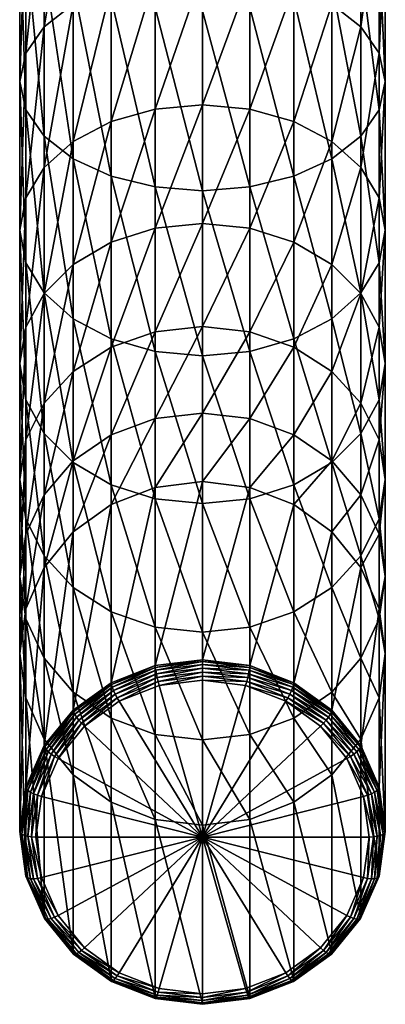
# Model space of a CAD drawing. Extents: x -0.023 to 0.213, y -0.224 to 0.041.
# Tile 1 of 256: x -0.011 to 0.011, y -0.224 to -0.162. Entities that reach past the tile are written whole.
import ezdxf

# ---------------------------------------------------------------- set-up
doc = ezdxf.new("R2010")
doc.units = 0
doc.layers.add('mesh', color=7, linetype='CONTINUOUS')

msp = doc.modelspace()

# ---------------------------------------------------------------- meshes
at = {"layer": 'mesh'}
mesh = msp.add_polyface(dxfattribs=at)
corners = [(-0.011446, -0.145275, 0.343212), (-0.011057, -0.157567, 0.340335), (-0.011446, -0.156092, 0.33778), (-0.011057, -0.146444, 0.345922), (-0.009918, -0.158942, 0.342717), (-0.009918, -0.147533, 0.348446), (-0.008107, -0.160122, 0.344761), (-0.008107, -0.148468, 0.350614), (-0.005746, -0.161028, 0.34633), (-0.005746, -0.149185, 0.352278), (-0.002996, -0.161597, 0.347316), (-0.002996, -0.149636, 0.353323), (-0.000046, -0.161792, 0.347653), (-0.000046, -0.14979, 0.35368), (0.002905, -0.161597, 0.347316), (-0.000046, -0.150392, 0.327907), (-0.002996, -0.159629, 0.322296), (-0.000046, -0.159397, 0.321985), (-0.002996, -0.150586, 0.328244), (-0.005746, -0.160309, 0.32321), (-0.005746, -0.151155, 0.32923), (-0.008107, -0.161391, 0.324663), (-0.008107, -0.152061, 0.330799), (-0.009918, -0.162801, 0.326557), (-0.009918, -0.153242, 0.332844), (-0.011057, -0.164442, 0.328762), (-0.011057, -0.154616, 0.335225), (-0.011446, -0.166204, 0.331129), (-0.011057, -0.167966, 0.333496), (-0.009918, -0.169608, 0.335701), (-0.008107, -0.171018, 0.337595), (-0.005746, -0.1721, 0.339048), (-0.002996, -0.17278, 0.339962), (-0.000046, -0.173012, 0.340273), (-0.002996, -0.16792, 0.315339), (-0.000046, -0.167653, 0.315056), (-0.005746, -0.168702, 0.316167), (-0.008107, -0.169945, 0.317485), (-0.009918, -0.171565, 0.319203), (-0.011057, -0.173452, 0.321202), (-0.011446, -0.175477, 0.323349), (-0.011057, -0.177501, 0.325495), (-0.002996, -0.175348, 0.307466), (-0.005746, -0.17622, 0.308198)]
mesh.append_faces([[corners[k] for k in face] for face in [(0, 1, 2, 2), (3, 4, 1, 1), (5, 6, 4, 4), (7, 8, 6, 6), (9, 10, 8, 8), (11, 10, 9, 9), (11, 12, 10, 10), (13, 12, 11, 11), (13, 14, 12, 12), (15, 16, 17, 17), (18, 16, 15, 15), (18, 19, 16, 16), (20, 19, 18, 18), (20, 21, 19, 19), (22, 21, 20, 20), (22, 23, 21, 21), (24, 23, 22, 22), (24, 25, 23, 23), (26, 25, 24, 24), (26, 27, 25, 25), (2, 27, 26, 26), (2, 28, 27, 27), (1, 28, 2, 2), (1, 29, 28, 28), (4, 29, 1, 1), (4, 30, 29, 29), (6, 30, 4, 4), (6, 31, 30, 30), (8, 31, 6, 6), (8, 32, 31, 31), (10, 32, 8, 8), (10, 33, 32, 32), (12, 33, 10, 10), (17, 34, 35, 35), (16, 34, 17, 17), (16, 36, 34, 34), (19, 36, 16, 16), (19, 37, 36, 36), (21, 37, 19, 19), (21, 38, 37, 37), (23, 38, 21, 21), (23, 39, 38, 38), (25, 39, 23, 23), (27, 40, 25, 25), (28, 41, 27, 27), (34, 42, 35, 35), (36, 43, 34, 34)]])
mesh = msp.add_polyface(dxfattribs=at)
corners = [(0.002905, -0.149636, 0.353323), (0.002905, -0.161597, 0.347316), (-0.000046, -0.14979, 0.35368), (0.005654, -0.161028, 0.34633), (0.005654, -0.149185, 0.352278), (0.008015, -0.160122, 0.344761), (0.008015, -0.148468, 0.350614), (0.009827, -0.158942, 0.342717), (0.009827, -0.147533, 0.348446), (0.010966, -0.157567, 0.340335), (0.010966, -0.146444, 0.345922), (0.011354, -0.156092, 0.33778), (0.011354, -0.145275, 0.343212), (0.010966, -0.154616, 0.335225), (0.002905, -0.17278, 0.339962), (-0.000046, -0.161792, 0.347653), (0.005654, -0.1721, 0.339048), (0.008015, -0.171018, 0.337595), (0.009827, -0.169608, 0.335701), (0.010966, -0.167966, 0.333496), (0.011354, -0.166204, 0.331129), (0.010966, -0.164442, 0.328762), (0.009827, -0.162801, 0.326557), (0.009827, -0.153242, 0.332844), (0.008015, -0.161391, 0.324663), (0.008015, -0.152061, 0.330799), (0.005654, -0.160309, 0.32321), (0.005654, -0.151155, 0.32923), (0.002905, -0.159629, 0.322296), (0.002905, -0.150586, 0.328244), (-0.000046, -0.159397, 0.321985), (-0.000046, -0.150392, 0.327907), (-0.000046, -0.173012, 0.340273), (0.010966, -0.177501, 0.325495), (0.011354, -0.175477, 0.323349), (0.010966, -0.173452, 0.321202), (0.009827, -0.171565, 0.319203), (0.008015, -0.169945, 0.317485), (0.005654, -0.168702, 0.316167), (0.002905, -0.16792, 0.315339), (-0.000046, -0.167653, 0.315056), (0.005654, -0.17622, 0.308198), (0.002905, -0.175348, 0.307466), (-0.000046, -0.17505, 0.307217)]
mesh.append_faces([[corners[k] for k in face] for face in [(0, 1, 2, 2), (0, 3, 1, 1), (4, 3, 0, 0), (4, 5, 3, 3), (6, 7, 5, 5), (8, 9, 7, 7), (10, 11, 9, 9), (12, 13, 11, 11), (1, 14, 15, 15), (1, 16, 14, 14), (3, 16, 1, 1), (3, 17, 16, 16), (5, 17, 3, 3), (5, 18, 17, 17), (7, 18, 5, 5), (7, 19, 18, 18), (9, 19, 7, 7), (9, 20, 19, 19), (11, 20, 9, 9), (11, 21, 20, 20), (13, 21, 11, 11), (13, 22, 21, 21), (23, 22, 13, 13), (23, 24, 22, 22), (25, 24, 23, 23), (25, 26, 24, 24), (27, 26, 25, 25), (27, 28, 26, 26), (29, 28, 27, 27), (29, 30, 28, 28), (31, 30, 29, 29), (15, 14, 32, 32), (19, 33, 18, 18), (20, 34, 19, 19), (21, 35, 20, 20), (21, 36, 35, 35), (22, 36, 21, 21), (22, 37, 36, 36), (24, 37, 22, 22), (24, 38, 37, 37), (26, 38, 24, 24), (26, 39, 38, 38), (28, 39, 26, 26), (28, 40, 39, 39), (30, 40, 28, 28), (38, 41, 37, 37), (39, 42, 38, 38), (40, 43, 39, 39)]])
mesh = msp.add_polyface(dxfattribs=at)
corners = [(-0.011057, -0.164442, 0.328762), (-0.011446, -0.175477, 0.323349), (-0.011057, -0.173452, 0.321202), (-0.011446, -0.166204, 0.331129), (-0.011057, -0.177501, 0.325495), (-0.011057, -0.167966, 0.333496), (-0.009918, -0.179388, 0.327495), (-0.009918, -0.169608, 0.335701), (-0.008107, -0.181008, 0.329212), (-0.008107, -0.171018, 0.337595), (-0.005746, -0.182252, 0.33053), (-0.005746, -0.1721, 0.339048), (-0.002996, -0.183033, 0.331358), (-0.002996, -0.17278, 0.339962), (-0.000046, -0.1833, 0.331641), (-0.000046, -0.173012, 0.340273), (-0.000046, -0.167653, 0.315056), (-0.002996, -0.175348, 0.307466), (-0.000046, -0.17505, 0.307217), (-0.002996, -0.16792, 0.315339), (-0.005746, -0.17622, 0.308198), (-0.005746, -0.168702, 0.316167), (-0.008107, -0.177608, 0.309363), (-0.008107, -0.169945, 0.317485), (-0.009918, -0.179416, 0.31088), (-0.009918, -0.171565, 0.319203), (-0.011057, -0.181523, 0.312648), (-0.011446, -0.183783, 0.314544), (-0.011057, -0.186043, 0.316441), (-0.009918, -0.188149, 0.318208), (-0.008107, -0.189958, 0.319726), (-0.005746, -0.191346, 0.32089), (-0.002996, -0.192218, 0.321622), (-0.000046, -0.192516, 0.321872), (-0.002996, -0.181811, 0.298784), (-0.005746, -0.182762, 0.29941), (-0.008107, -0.184276, 0.300406), (-0.009918, -0.186249, 0.301703), (-0.011057, -0.188546, 0.303214), (-0.011446, -0.191011, 0.304835), (-0.011057, -0.193476, 0.306457), (-0.002996, -0.187223, 0.289411), (-0.000046, -0.181486, 0.298571), (-0.005746, -0.18824, 0.289922), (-0.008107, -0.189859, 0.290735), (-0.009918, -0.191969, 0.291795)]
mesh.append_faces([[corners[k] for k in face] for face in [(0, 1, 2, 2), (3, 4, 1, 1), (5, 6, 4, 4), (7, 6, 5, 5), (7, 8, 6, 6), (9, 8, 7, 7), (9, 10, 8, 8), (11, 10, 9, 9), (11, 12, 10, 10), (13, 12, 11, 11), (13, 14, 12, 12), (15, 14, 13, 13), (16, 17, 18, 18), (19, 20, 17, 17), (21, 22, 20, 20), (23, 22, 21, 21), (23, 24, 22, 22), (25, 24, 23, 23), (25, 26, 24, 24), (2, 26, 25, 25), (2, 27, 26, 26), (1, 27, 2, 2), (1, 28, 27, 27), (4, 28, 1, 1), (4, 29, 28, 28), (6, 29, 4, 4), (6, 30, 29, 29), (8, 30, 6, 6), (10, 31, 8, 8), (12, 32, 10, 10), (14, 33, 12, 12), (17, 34, 18, 18), (17, 35, 34, 34), (20, 35, 17, 17), (20, 36, 35, 35), (22, 36, 20, 20), (22, 37, 36, 36), (24, 37, 22, 22), (24, 38, 37, 37), (26, 38, 24, 24), (27, 39, 26, 26), (28, 40, 27, 27), (34, 41, 42, 42), (34, 43, 41, 41), (35, 43, 34, 34), (36, 44, 35, 35), (37, 45, 36, 36)]])
mesh = msp.add_polyface(dxfattribs=at)
corners = [(0.002905, -0.17278, 0.339962), (0.002905, -0.183033, 0.331358), (-0.000046, -0.173012, 0.340273), (0.005654, -0.182252, 0.33053), (0.005654, -0.1721, 0.339048), (0.008015, -0.181008, 0.329212), (0.008015, -0.171018, 0.337595), (0.009827, -0.179388, 0.327495), (0.009827, -0.169608, 0.335701), (0.010966, -0.177501, 0.325495), (0.010966, -0.167966, 0.333496), (0.011354, -0.175477, 0.323349), (0.011354, -0.166204, 0.331129), (0.010966, -0.173452, 0.321202), (-0.000046, -0.1833, 0.331641), (0.002905, -0.192218, 0.321622), (0.005654, -0.191346, 0.32089), (0.008015, -0.189958, 0.319726), (0.009827, -0.188149, 0.318208), (0.010966, -0.186043, 0.316441), (0.011354, -0.183783, 0.314544), (0.010966, -0.181523, 0.312648), (0.009827, -0.179416, 0.31088), (0.009827, -0.171565, 0.319203), (0.008015, -0.177608, 0.309363), (0.008015, -0.169945, 0.317485), (0.005654, -0.17622, 0.308198), (0.005654, -0.168702, 0.316167), (0.002905, -0.175348, 0.307466), (0.002905, -0.16792, 0.315339), (-0.000046, -0.17505, 0.307217), (0.011354, -0.191011, 0.304835), (0.010966, -0.188546, 0.303214), (0.009827, -0.186249, 0.301703), (0.008015, -0.184276, 0.300406), (0.005654, -0.182762, 0.29941), (0.002905, -0.181811, 0.298784), (-0.000046, -0.181486, 0.298571), (-0.002996, -0.181811, 0.298784), (0.008015, -0.189859, 0.290735), (0.005654, -0.18824, 0.289922), (0.002905, -0.187223, 0.289411), (-0.000046, -0.186876, 0.289237), (-0.002996, -0.187223, 0.289411)]
mesh.append_faces([[corners[k] for k in face] for face in [(0, 1, 2, 2), (0, 3, 1, 1), (4, 3, 0, 0), (4, 5, 3, 3), (6, 5, 4, 4), (6, 7, 5, 5), (8, 7, 6, 6), (8, 9, 7, 7), (10, 11, 9, 9), (12, 13, 11, 11), (2, 1, 14, 14), (1, 15, 14, 14), (3, 16, 1, 1), (5, 17, 3, 3), (7, 18, 5, 5), (7, 19, 18, 18), (9, 19, 7, 7), (9, 20, 19, 19), (11, 20, 9, 9), (11, 21, 20, 20), (13, 21, 11, 11), (13, 22, 21, 21), (23, 22, 13, 13), (23, 24, 22, 22), (25, 24, 23, 23), (25, 26, 24, 24), (27, 28, 26, 26), (29, 30, 28, 28), (20, 31, 19, 19), (21, 32, 20, 20), (21, 33, 32, 32), (22, 33, 21, 21), (22, 34, 33, 33), (24, 34, 22, 22), (24, 35, 34, 34), (26, 35, 24, 24), (26, 36, 35, 35), (28, 36, 26, 26), (28, 37, 36, 36), (30, 37, 28, 28), (30, 38, 37, 37), (34, 39, 33, 33), (35, 40, 34, 34), (35, 41, 40, 40), (36, 41, 35, 35), (36, 42, 41, 41), (37, 42, 36, 36), (37, 43, 42, 42)]])
mesh = msp.add_polyface(dxfattribs=at)
corners = [(-0.000046, -0.191145, 0.27934), (-0.002996, -0.202615, 0.24896), (-0.000046, -0.20225, 0.248827), (-0.002996, -0.19151, 0.279473), (-0.005746, -0.203686, 0.24935), (-0.005746, -0.19258, 0.279862), (-0.008107, -0.194282, 0.280482), (-0.008107, -0.205388, 0.249969), (-0.009918, -0.196501, 0.281289), (-0.009918, -0.207607, 0.250777), (-0.011057, -0.199085, 0.28223), (-0.011057, -0.21019, 0.251717), (-0.008107, -0.181008, 0.329212), (-0.005746, -0.191346, 0.32089), (-0.008107, -0.189958, 0.319726), (-0.005746, -0.182252, 0.33053), (-0.002996, -0.192218, 0.321622), (-0.002996, -0.183033, 0.331358), (-0.000046, -0.192516, 0.321872), (-0.011057, -0.181523, 0.312648), (-0.011446, -0.191011, 0.304835), (-0.011057, -0.188546, 0.303214), (-0.011446, -0.183783, 0.314544), (-0.011057, -0.193476, 0.306457), (-0.011057, -0.186043, 0.316441), (-0.009918, -0.195773, 0.307968), (-0.009918, -0.188149, 0.318208), (-0.008107, -0.197746, 0.309265), (-0.005746, -0.199259, 0.310261), (-0.002996, -0.200211, 0.310886), (-0.000046, -0.200535, 0.3111), (-0.005746, -0.182762, 0.29941), (-0.008107, -0.189859, 0.290735), (-0.005746, -0.18824, 0.289922), (-0.008107, -0.184276, 0.300406), (-0.009918, -0.191969, 0.291795), (-0.009918, -0.186249, 0.301703), (-0.011057, -0.194426, 0.293029), (-0.011446, -0.197063, 0.294353), (-0.011057, -0.1997, 0.295677), (-0.009918, -0.202157, 0.296911), (-0.008107, -0.204267, 0.297971), (-0.005746, -0.205886, 0.298784), (-0.011057, -0.20463, 0.284248), (-0.011446, -0.201857, 0.283239), (-0.002996, -0.187223, 0.289411), (-0.000046, -0.186876, 0.289237)]
mesh.append_faces([[corners[k] for k in face] for face in [(0, 1, 2, 2), (3, 1, 0, 0), (3, 4, 1, 1), (5, 4, 3, 3), (6, 7, 5, 5), (8, 9, 6, 6), (10, 11, 8, 8), (12, 13, 14, 14), (15, 16, 13, 13), (17, 18, 16, 16), (19, 20, 21, 21), (22, 23, 20, 20), (24, 25, 23, 23), (26, 25, 24, 24), (26, 27, 25, 25), (14, 27, 26, 26), (14, 28, 27, 27), (13, 28, 14, 14), (13, 29, 28, 28), (16, 29, 13, 13), (16, 30, 29, 29), (18, 30, 16, 16), (31, 32, 33, 33), (34, 35, 32, 32), (36, 37, 35, 35), (21, 37, 36, 36), (21, 38, 37, 37), (20, 38, 21, 21), (20, 39, 38, 38), (23, 39, 20, 20), (23, 40, 39, 39), (25, 40, 23, 23), (27, 41, 25, 25), (28, 42, 27, 27), (43, 38, 39, 39), (44, 37, 38, 38), (10, 37, 44, 44), (10, 35, 37, 37), (8, 35, 10, 10), (8, 32, 35, 35), (6, 32, 8, 8), (6, 33, 32, 32), (5, 33, 6, 6), (5, 45, 33, 33), (3, 45, 5, 5), (3, 46, 45, 45), (0, 46, 3, 3)]])
mesh = msp.add_polyface(dxfattribs=at)
corners = [(0.009827, -0.196501, 0.281289), (0.009827, -0.207607, 0.250777), (0.010966, -0.199085, 0.28223), (0.008015, -0.194282, 0.280482), (0.008015, -0.205388, 0.249969), (0.005654, -0.19258, 0.279862), (0.005654, -0.203686, 0.24935), (0.002905, -0.202615, 0.24896), (0.002905, -0.19151, 0.279473), (-0.000046, -0.20225, 0.248827), (-0.000046, -0.191145, 0.27934), (0.002905, -0.183033, 0.331358), (0.005654, -0.191346, 0.32089), (0.002905, -0.192218, 0.321622), (0.005654, -0.182252, 0.33053), (0.008015, -0.189958, 0.319726), (0.008015, -0.181008, 0.329212), (0.009827, -0.188149, 0.318208), (-0.000046, -0.1833, 0.331641), (-0.000046, -0.192516, 0.321872), (0.002905, -0.200211, 0.310886), (0.005654, -0.199259, 0.310261), (0.008015, -0.197746, 0.309265), (0.009827, -0.195773, 0.307968), (0.010966, -0.193476, 0.306457), (0.010966, -0.186043, 0.316441), (0.011354, -0.191011, 0.304835), (0.011354, -0.183783, 0.314544), (0.010966, -0.188546, 0.303214), (-0.000046, -0.200535, 0.3111), (0.008015, -0.204267, 0.297971), (0.009827, -0.202157, 0.296911), (0.010966, -0.1997, 0.295677), (0.011354, -0.197063, 0.294353), (0.010966, -0.194426, 0.293029), (0.009827, -0.191969, 0.291795), (0.009827, -0.186249, 0.301703), (0.008015, -0.189859, 0.290735), (0.008015, -0.184276, 0.300406), (0.005654, -0.18824, 0.289922), (0.002905, -0.187223, 0.289411), (-0.000046, -0.186876, 0.289237), (0.011354, -0.201857, 0.283239)]
mesh.append_faces([[corners[k] for k in face] for face in [(0, 1, 2, 2), (3, 4, 0, 0), (5, 6, 3, 3), (5, 7, 6, 6), (8, 7, 5, 5), (8, 9, 7, 7), (10, 9, 8, 8), (11, 12, 13, 13), (14, 15, 12, 12), (16, 17, 15, 15), (18, 13, 19, 19), (13, 20, 19, 19), (13, 21, 20, 20), (12, 21, 13, 13), (12, 22, 21, 21), (15, 22, 12, 12), (15, 23, 22, 22), (17, 23, 15, 15), (17, 24, 23, 23), (25, 24, 17, 17), (25, 26, 24, 24), (27, 28, 26, 26), (19, 20, 29, 29), (22, 30, 21, 21), (23, 31, 22, 22), (23, 32, 31, 31), (24, 32, 23, 23), (24, 33, 32, 32), (26, 33, 24, 24), (26, 34, 33, 33), (28, 34, 26, 26), (28, 35, 34, 34), (36, 35, 28, 28), (36, 37, 35, 35), (38, 39, 37, 37), (10, 40, 41, 41), (8, 40, 10, 10), (8, 39, 40, 40), (5, 39, 8, 8), (5, 37, 39, 39), (3, 37, 5, 5), (3, 35, 37, 37), (0, 35, 3, 3), (0, 34, 35, 35), (2, 34, 0, 0), (2, 33, 34, 34), (42, 33, 2, 2), (42, 32, 33, 33)]])
mesh = msp.add_polyface(dxfattribs=at)
corners = [(-0.005746, -0.19258, 0.279862), (-0.008107, -0.205388, 0.249969), (-0.005746, -0.203686, 0.24935), (-0.008107, -0.194282, 0.280482), (-0.009918, -0.207607, 0.250777), (-0.009918, -0.196501, 0.281289), (-0.011057, -0.21019, 0.251717), (-0.011446, -0.201857, 0.283239), (-0.011446, -0.212963, 0.252726), (-0.011057, -0.199085, 0.28223), (-0.005246, -0.204841, 0.248706), (-0.005375, -0.204619, 0.248661), (-0.0074, -0.206394, 0.249271), (-0.002804, -0.203618, 0.248297), (-0.002738, -0.203865, 0.248351), (-0.000046, -0.203277, 0.248173), (-0.000046, -0.203532, 0.24823), (-0.005496, -0.204389, 0.248684), (-0.007583, -0.206211, 0.249241), (-0.002867, -0.203365, 0.248311), (-0.000046, -0.203016, 0.248184), (-0.007753, -0.206016, 0.249276), (-0.005599, -0.204166, 0.248772), (-0.0079, -0.205824, 0.249376), (-0.002921, -0.203123, 0.248392), (-0.000046, -0.202767, 0.248263), (-0.005679, -0.203966, 0.248919), (-0.008012, -0.205648, 0.249532), (-0.002962, -0.202908, 0.248535), (-0.000046, -0.202547, 0.248403), (-0.005729, -0.203802, 0.249116), (-0.008083, -0.205499, 0.249734), (-0.002988, -0.202735, 0.248728), (-0.000046, -0.202371, 0.248596), (-0.002996, -0.202615, 0.24896), (-0.000046, -0.20225, 0.248827), (-0.009918, -0.195773, 0.307968), (-0.008107, -0.204267, 0.297971), (-0.009918, -0.202157, 0.296911), (-0.008107, -0.197746, 0.309265), (-0.005746, -0.205886, 0.298784), (-0.005746, -0.199259, 0.310261), (-0.002996, -0.206903, 0.299295), (-0.002996, -0.200211, 0.310886), (-0.000046, -0.20725, 0.299469), (-0.000046, -0.200535, 0.3111), (-0.008107, -0.209432, 0.285996), (-0.009918, -0.207213, 0.285188), (-0.011057, -0.1997, 0.295677), (-0.011057, -0.20463, 0.284248), (-0.011446, -0.197063, 0.294353)]
mesh.append_faces([[corners[k] for k in face] for face in [(0, 1, 2, 2), (3, 4, 1, 1), (5, 6, 4, 4), (7, 8, 9, 9), (10, 11, 12, 12), (10, 13, 11, 11), (14, 13, 10, 10), (14, 15, 13, 13), (16, 15, 14, 14), (11, 17, 18, 18), (11, 19, 17, 17), (13, 19, 11, 11), (13, 20, 19, 19), (15, 20, 13, 13), (21, 22, 23, 23), (17, 22, 21, 21), (17, 24, 22, 22), (19, 24, 17, 17), (19, 25, 24, 24), (20, 25, 19, 19), (23, 26, 27, 27), (22, 26, 23, 23), (22, 28, 26, 26), (24, 28, 22, 22), (24, 29, 28, 28), (25, 29, 24, 24), (27, 30, 31, 31), (26, 30, 27, 27), (26, 32, 30, 30), (28, 32, 26, 26), (28, 33, 32, 32), (29, 33, 28, 28), (31, 2, 1, 1), (30, 2, 31, 31), (30, 34, 2, 2), (32, 34, 30, 30), (32, 35, 34, 34), (33, 35, 32, 32), (36, 37, 38, 38), (39, 40, 37, 37), (41, 42, 40, 40), (43, 42, 41, 41), (43, 44, 42, 42), (45, 44, 43, 43), (46, 38, 37, 37), (47, 48, 38, 38), (49, 48, 47, 47), (7, 50, 49, 49)]])
mesh = msp.add_polyface(dxfattribs=at)
corners = [(-0.000046, -0.213305, 0.251787), (0.01, -0.210775, 0.250866), (0.008961, -0.208418, 0.250008), (0.010966, -0.199085, 0.28223), (0.010966, -0.21019, 0.251717), (0.011354, -0.201857, 0.283239), (0.009827, -0.207607, 0.250777), (0.009827, -0.196501, 0.281289), (0.008015, -0.205388, 0.249969), (0.008015, -0.194282, 0.280482), (0.005654, -0.203686, 0.24935), (0.009827, -0.207213, 0.285188), (0.009827, -0.218319, 0.254676), (0.008015, -0.209432, 0.285996), (0.010966, -0.20463, 0.284248), (0.010966, -0.215735, 0.253735), (0.011354, -0.212963, 0.252726), (0.007308, -0.206394, 0.249271), (0.009185, -0.208285, 0.249996), (0.007491, -0.206211, 0.249241), (0.01025, -0.210701, 0.250875), (0.009394, -0.208138, 0.250048), (0.007662, -0.206016, 0.249276), (0.010483, -0.210608, 0.250948), (0.010854, -0.213259, 0.251912), (0.009573, -0.207986, 0.250162), (0.007808, -0.205824, 0.249376), (0.010683, -0.210503, 0.251079), (0.011061, -0.213205, 0.252062), (0.009711, -0.207841, 0.25033), (0.00792, -0.205648, 0.249532), (0.010836, -0.210394, 0.251259), (0.01122, -0.213134, 0.252256), (0.007991, -0.205499, 0.249734), (0.005587, -0.203966, 0.248919), (0.009797, -0.207711, 0.250539), (0.010933, -0.210287, 0.251477), (0.01132, -0.213051, 0.252483), (0.005637, -0.203802, 0.249116), (0.008015, -0.197746, 0.309265), (0.009827, -0.202157, 0.296911), (0.008015, -0.204267, 0.297971), (0.010966, -0.1997, 0.295677), (0.005654, -0.205886, 0.298784), (0.005654, -0.211134, 0.286615)]
mesh.append_faces([[corners[k] for k in face] for face in [(0, 1, 2, 2), (3, 4, 5, 5), (3, 6, 4, 4), (7, 8, 6, 6), (9, 10, 8, 8), (11, 12, 13, 13), (14, 15, 11, 11), (5, 16, 14, 14), (5, 4, 16, 16), (17, 18, 19, 19), (2, 18, 17, 17), (2, 20, 18, 18), (1, 20, 2, 2), (19, 21, 22, 22), (18, 21, 19, 19), (18, 23, 21, 21), (20, 23, 18, 18), (20, 24, 23, 23), (22, 25, 26, 26), (21, 25, 22, 22), (21, 27, 25, 25), (23, 27, 21, 21), (23, 28, 27, 27), (26, 29, 30, 30), (25, 29, 26, 26), (25, 31, 29, 29), (27, 31, 25, 25), (27, 32, 31, 31), (30, 33, 34, 34), (30, 35, 33, 33), (29, 35, 30, 30), (29, 36, 35, 35), (31, 36, 29, 29), (31, 37, 36, 36), (33, 8, 38, 38), (33, 6, 8, 8), (35, 6, 33, 33), (35, 4, 6, 6), (36, 4, 35, 35), (36, 16, 4, 4), (39, 40, 41, 41), (14, 42, 5, 5), (14, 40, 42, 42), (11, 40, 14, 14), (11, 41, 40, 40), (13, 41, 11, 11), (13, 43, 41, 41), (44, 43, 13, 13)]])
mesh = msp.add_polyface(dxfattribs=at)
corners = [(-0.000046, -0.213305, 0.251787), (-0.002738, -0.203865, 0.248351), (-0.005246, -0.204841, 0.248706), (-0.000046, -0.203532, 0.24823), (-0.009052, -0.208418, 0.250008), (-0.010091, -0.210775, 0.250866), (-0.0074, -0.206394, 0.249271), (-0.011057, -0.199085, 0.28223), (-0.011446, -0.212963, 0.252726), (-0.011057, -0.21019, 0.251717), (-0.011446, -0.201857, 0.283239), (-0.011057, -0.215735, 0.253735), (-0.011057, -0.20463, 0.284248), (-0.009918, -0.207213, 0.285188), (-0.009918, -0.218319, 0.254676), (-0.008107, -0.209432, 0.285996), (-0.008107, -0.220538, 0.255483), (-0.009277, -0.208285, 0.249996), (-0.010341, -0.210701, 0.250875), (-0.007583, -0.206211, 0.249241), (-0.005375, -0.204619, 0.248661), (-0.009485, -0.208138, 0.250048), (-0.010574, -0.210608, 0.250948), (-0.007753, -0.206016, 0.249276), (-0.005496, -0.204389, 0.248684), (-0.010774, -0.210503, 0.251079), (-0.010946, -0.213259, 0.251912), (-0.009665, -0.207986, 0.250162), (-0.0079, -0.205824, 0.249376), (-0.010928, -0.210394, 0.251259), (-0.011153, -0.213205, 0.252062), (-0.009802, -0.207841, 0.25033), (-0.008012, -0.205648, 0.249532), (-0.011024, -0.210287, 0.251477), (-0.011312, -0.213134, 0.252256), (-0.009889, -0.207711, 0.250539), (-0.008083, -0.205499, 0.249734), (-0.011412, -0.213051, 0.252483), (-0.009918, -0.207607, 0.250777), (-0.008107, -0.205388, 0.249969), (-0.000046, -0.21257, 0.287138), (-0.002996, -0.206903, 0.299295), (-0.000046, -0.20725, 0.299469), (-0.002996, -0.212205, 0.287005), (-0.005746, -0.205886, 0.298784), (-0.005746, -0.211134, 0.286615), (-0.008107, -0.204267, 0.297971), (-0.009918, -0.202157, 0.296911)]
mesh.append_faces([[corners[k] for k in face] for face in [(0, 1, 2, 2), (0, 3, 1, 1), (0, 4, 5, 5), (0, 6, 4, 4), (2, 6, 0, 0), (7, 8, 9, 9), (10, 11, 8, 8), (12, 11, 10, 10), (13, 14, 12, 12), (15, 16, 13, 13), (5, 17, 18, 18), (4, 17, 5, 5), (4, 19, 17, 17), (6, 19, 4, 4), (6, 20, 19, 19), (18, 21, 22, 22), (17, 21, 18, 18), (17, 23, 21, 21), (19, 23, 17, 17), (19, 24, 23, 23), (22, 25, 26, 26), (22, 27, 25, 25), (21, 27, 22, 22), (21, 28, 27, 27), (23, 28, 21, 21), (25, 29, 30, 30), (25, 31, 29, 29), (27, 31, 25, 25), (27, 32, 31, 31), (28, 32, 27, 27), (29, 33, 34, 34), (29, 35, 33, 33), (31, 35, 29, 29), (31, 36, 35, 35), (32, 36, 31, 31), (33, 9, 37, 37), (33, 38, 9, 9), (35, 38, 33, 33), (35, 39, 38, 38), (36, 39, 35, 35), (40, 41, 42, 42), (43, 41, 40, 40), (43, 44, 41, 41), (45, 44, 43, 43), (45, 46, 44, 44), (15, 46, 45, 45), (13, 47, 15, 15)]])
mesh = msp.add_polyface(dxfattribs=at)
corners = [(-0.000046, -0.213305, 0.251787), (0.005154, -0.204841, 0.248706), (0.002646, -0.203865, 0.248351), (0.007308, -0.206394, 0.249271), (0.008961, -0.208418, 0.250008), (-0.000046, -0.203532, 0.24823), (0.002713, -0.203618, 0.248297), (-0.000046, -0.203277, 0.248173), (0.005284, -0.204619, 0.248661), (0.007491, -0.206211, 0.249241), (0.002775, -0.203365, 0.248311), (-0.000046, -0.203016, 0.248184), (0.005404, -0.204389, 0.248684), (0.007662, -0.206016, 0.249276), (0.002829, -0.203123, 0.248392), (-0.000046, -0.202767, 0.248263), (0.005508, -0.204166, 0.248772), (0.007808, -0.205824, 0.249376), (0.00287, -0.202908, 0.248535), (-0.000046, -0.202547, 0.248403), (0.005587, -0.203966, 0.248919), (0.00792, -0.205648, 0.249532), (0.002896, -0.202735, 0.248728), (-0.000046, -0.202371, 0.248596), (0.005637, -0.203802, 0.249116), (0.007991, -0.205499, 0.249734), (0.002905, -0.202615, 0.24896), (-0.000046, -0.20225, 0.248827), (0.005654, -0.203686, 0.24935), (0.008015, -0.205388, 0.249969), (0.002905, -0.200211, 0.310886), (0.002905, -0.206903, 0.299295), (-0.000046, -0.200535, 0.3111), (0.005654, -0.205886, 0.298784), (0.005654, -0.199259, 0.310261), (0.008015, -0.204267, 0.297971), (-0.000046, -0.20725, 0.299469), (-0.000046, -0.21257, 0.287138), (0.002905, -0.212205, 0.287005), (0.005654, -0.211134, 0.286615)]
mesh.append_faces([[corners[k] for k in face] for face in [(0, 1, 2, 2), (0, 3, 1, 1), (4, 3, 0, 0), (2, 5, 0, 0), (5, 6, 7, 7), (2, 6, 5, 5), (2, 8, 6, 6), (1, 8, 2, 2), (1, 9, 8, 8), (3, 9, 1, 1), (7, 10, 11, 11), (6, 10, 7, 7), (6, 12, 10, 10), (8, 12, 6, 6), (8, 13, 12, 12), (9, 13, 8, 8), (11, 14, 15, 15), (10, 14, 11, 11), (10, 16, 14, 14), (12, 16, 10, 10), (12, 17, 16, 16), (13, 17, 12, 12), (15, 18, 19, 19), (14, 18, 15, 15), (14, 20, 18, 18), (16, 20, 14, 14), (16, 21, 20, 20), (17, 21, 16, 16), (19, 22, 23, 23), (18, 22, 19, 19), (18, 24, 22, 22), (20, 24, 18, 18), (20, 25, 24, 24), (23, 26, 27, 27), (22, 26, 23, 23), (22, 28, 26, 26), (24, 28, 22, 22), (24, 29, 28, 28), (30, 31, 32, 32), (30, 33, 31, 31), (34, 33, 30, 30), (34, 35, 33, 33), (32, 31, 36, 36), (37, 36, 38, 38), (39, 31, 33, 33), (38, 31, 39, 39), (38, 36, 31, 31)]])
mesh = msp.add_polyface(dxfattribs=at)
corners = [(-0.000046, -0.213305, 0.251787), (-0.010091, -0.215834, 0.252707), (-0.009052, -0.218191, 0.253565), (-0.010446, -0.213305, 0.251787), (-0.010091, -0.210775, 0.250866), (-0.0074, -0.220215, 0.254302), (-0.005246, -0.221768, 0.254867), (-0.002738, -0.222745, 0.255222), (-0.000046, -0.223078, 0.255344), (-0.011057, -0.20463, 0.284248), (-0.009918, -0.218319, 0.254676), (-0.011057, -0.215735, 0.253735), (-0.009918, -0.207213, 0.285188), (-0.008107, -0.220538, 0.255483), (-0.008107, -0.209432, 0.285996), (-0.005746, -0.22224, 0.256103), (-0.005746, -0.211134, 0.286615), (-0.002996, -0.212205, 0.287005), (-0.002996, -0.22331, 0.256492), (-0.000046, -0.21257, 0.287138), (-0.000046, -0.223675, 0.256625), (-0.010341, -0.210701, 0.250875), (-0.009277, -0.218301, 0.253641), (-0.010341, -0.215886, 0.252762), (-0.010705, -0.213293, 0.251819), (-0.010574, -0.210608, 0.250948), (-0.009485, -0.21838, 0.253776), (-0.007583, -0.220376, 0.254396), (-0.010574, -0.21591, 0.252877), (-0.010946, -0.213259, 0.251912), (-0.009665, -0.218423, 0.253961), (-0.007753, -0.220502, 0.254549), (-0.010774, -0.215906, 0.253045), (-0.011153, -0.213205, 0.252062), (-0.010774, -0.210503, 0.251079), (-0.010928, -0.215874, 0.253254), (-0.009802, -0.218427, 0.254183), (-0.011312, -0.213134, 0.252256), (-0.010928, -0.210394, 0.251259), (-0.011024, -0.215816, 0.253489), (-0.009889, -0.218392, 0.254427), (-0.011412, -0.213051, 0.252483), (-0.011024, -0.210287, 0.251477), (-0.008083, -0.220604, 0.255232), (-0.011446, -0.212963, 0.252726), (-0.011057, -0.21019, 0.251717)]
mesh.append_faces([[corners[k] for k in face] for face in [(0, 1, 2, 2), (0, 3, 1, 1), (4, 3, 0, 0), (0, 5, 6, 6), (2, 5, 0, 0), (7, 8, 0, 0), (9, 10, 11, 11), (12, 13, 10, 10), (14, 15, 13, 13), (16, 15, 14, 14), (17, 18, 16, 16), (19, 20, 17, 17), (4, 21, 3, 3), (2, 22, 5, 5), (2, 23, 22, 22), (1, 23, 2, 2), (1, 24, 23, 23), (3, 24, 1, 1), (3, 21, 24, 24), (21, 25, 24, 24), (22, 26, 27, 27), (22, 28, 26, 26), (23, 28, 22, 22), (23, 29, 28, 28), (24, 29, 23, 23), (24, 25, 29, 29), (26, 30, 31, 31), (26, 32, 30, 30), (28, 32, 26, 26), (28, 33, 32, 32), (29, 33, 28, 28), (29, 34, 33, 33), (30, 35, 36, 36), (32, 35, 30, 30), (32, 37, 35, 35), (33, 37, 32, 32), (33, 38, 37, 37), (36, 39, 40, 40), (35, 39, 36, 36), (35, 41, 39, 39), (37, 41, 35, 35), (37, 42, 41, 41), (40, 10, 43, 43), (40, 11, 10, 10), (39, 11, 40, 40), (39, 44, 11, 11), (41, 44, 39, 39), (41, 45, 44, 44)]])
mesh = msp.add_polyface(dxfattribs=at)
corners = [(-0.000046, -0.213305, 0.251787), (0.008961, -0.218191, 0.253565), (0.01, -0.215834, 0.252707), (0.007308, -0.220215, 0.254302), (0.005154, -0.221768, 0.254867), (0.010354, -0.213305, 0.251787), (0.01, -0.210775, 0.250866), (0.002905, -0.212205, 0.287005), (0.002905, -0.22331, 0.256492), (-0.000046, -0.21257, 0.287138), (0.005654, -0.211134, 0.286615), (0.005654, -0.22224, 0.256103), (0.008015, -0.209432, 0.285996), (0.008015, -0.220538, 0.255483), (0.009827, -0.218319, 0.254676), (0.009827, -0.207213, 0.285188), (0.010966, -0.215735, 0.253735), (0.010966, -0.20463, 0.284248), (0.011354, -0.212963, 0.252726), (0.010613, -0.213293, 0.251819), (0.01025, -0.210701, 0.250875), (0.01025, -0.215886, 0.252762), (0.009185, -0.218301, 0.253641), (0.007491, -0.220376, 0.254396), (0.010854, -0.213259, 0.251912), (0.010483, -0.21591, 0.252877), (0.009394, -0.21838, 0.253776), (0.007662, -0.220502, 0.254549), (0.011061, -0.213205, 0.252062), (0.010483, -0.210608, 0.250948), (0.010683, -0.215906, 0.253045), (0.009573, -0.218423, 0.253961), (0.007808, -0.220585, 0.254748), (0.01122, -0.213134, 0.252256), (0.010683, -0.210503, 0.251079), (0.010836, -0.215874, 0.253254), (0.009711, -0.218427, 0.254183), (0.00792, -0.22062, 0.254981), (0.01132, -0.213051, 0.252483), (0.010836, -0.210394, 0.251259), (0.010933, -0.215816, 0.253489), (0.009797, -0.218392, 0.254427), (0.007991, -0.220604, 0.255232), (0.010933, -0.210287, 0.251477)]
mesh.append_faces([[corners[k] for k in face] for face in [(0, 1, 2, 2), (0, 3, 1, 1), (4, 3, 0, 0), (0, 5, 6, 6), (2, 5, 0, 0), (7, 8, 9, 9), (10, 11, 7, 7), (12, 13, 10, 10), (12, 14, 13, 13), (15, 16, 14, 14), (17, 18, 16, 16), (6, 19, 20, 20), (5, 19, 6, 6), (5, 21, 19, 19), (2, 21, 5, 5), (2, 22, 21, 21), (1, 22, 2, 2), (1, 23, 22, 22), (19, 24, 20, 20), (19, 25, 24, 24), (21, 25, 19, 19), (21, 26, 25, 25), (22, 26, 21, 21), (22, 27, 26, 26), (24, 28, 29, 29), (24, 30, 28, 28), (25, 30, 24, 24), (25, 31, 30, 30), (26, 31, 25, 25), (26, 32, 31, 31), (28, 33, 34, 34), (28, 35, 33, 33), (30, 35, 28, 28), (30, 36, 35, 35), (31, 36, 30, 30), (31, 37, 36, 36), (33, 38, 39, 39), (33, 40, 38, 38), (35, 40, 33, 33), (35, 41, 40, 40), (36, 41, 35, 35), (36, 42, 41, 41), (38, 18, 43, 43), (38, 16, 18, 18), (40, 16, 38, 38), (40, 14, 16, 16), (41, 14, 40, 40), (41, 13, 14, 14)]])
mesh = msp.add_polyface(dxfattribs=at)
corners = [(-0.000046, -0.213305, 0.251787), (-0.005246, -0.221768, 0.254867), (-0.002738, -0.222745, 0.255222), (-0.005746, -0.211134, 0.286615), (-0.002996, -0.22331, 0.256492), (-0.005746, -0.22224, 0.256103), (-0.002996, -0.212205, 0.287005), (-0.000046, -0.223675, 0.256625), (-0.000046, -0.223078, 0.255344), (-0.002804, -0.222968, 0.25534), (-0.000046, -0.223309, 0.255464), (-0.005375, -0.221967, 0.254976), (-0.007583, -0.220376, 0.254396), (-0.0074, -0.220215, 0.254302), (-0.009277, -0.218301, 0.253641), (-0.002867, -0.223153, 0.255513), (-0.000046, -0.223502, 0.25564), (-0.005496, -0.222129, 0.255141), (-0.007753, -0.220502, 0.254549), (-0.009485, -0.21838, 0.253776), (-0.002921, -0.223286, 0.255731), (-0.000046, -0.223642, 0.255861), (-0.005599, -0.222244, 0.255352), (-0.0079, -0.220585, 0.254748), (-0.009665, -0.218423, 0.253961), (-0.002962, -0.22336, 0.255978), (-0.000046, -0.22372, 0.25611), (-0.005679, -0.222302, 0.255593), (-0.008012, -0.22062, 0.254981), (-0.009802, -0.218427, 0.254183), (-0.002988, -0.223368, 0.256238), (-0.000046, -0.223732, 0.25637), (-0.005729, -0.222301, 0.25585), (-0.008083, -0.220604, 0.255232), (-0.009889, -0.218392, 0.254427), (-0.008107, -0.220538, 0.255483), (-0.009918, -0.218319, 0.254676)]
mesh.append_faces([[corners[k] for k in face] for face in [(0, 1, 2, 2), (3, 4, 5, 5), (6, 7, 4, 4), (8, 9, 10, 10), (2, 9, 8, 8), (2, 11, 9, 9), (1, 11, 2, 2), (1, 12, 11, 11), (13, 12, 1, 1), (13, 14, 12, 12), (10, 15, 16, 16), (9, 15, 10, 10), (9, 17, 15, 15), (11, 17, 9, 9), (11, 18, 17, 17), (12, 18, 11, 11), (12, 19, 18, 18), (16, 20, 21, 21), (15, 20, 16, 16), (15, 22, 20, 20), (17, 22, 15, 15), (17, 23, 22, 22), (18, 23, 17, 17), (18, 24, 23, 23), (21, 25, 26, 26), (20, 25, 21, 21), (20, 27, 25, 25), (22, 27, 20, 20), (22, 28, 27, 27), (23, 28, 22, 22), (23, 29, 28, 28), (24, 29, 23, 23), (26, 30, 31, 31), (25, 30, 26, 26), (25, 32, 30, 30), (27, 32, 25, 25), (27, 33, 32, 32), (28, 33, 27, 27), (28, 34, 33, 33), (29, 34, 28, 28), (31, 4, 7, 7), (30, 4, 31, 31), (30, 5, 4, 4), (32, 5, 30, 30), (32, 35, 5, 5), (33, 35, 32, 32), (33, 36, 35, 35)]])
mesh = msp.add_polyface(dxfattribs=at)
corners = [(-0.000046, -0.213305, 0.251787), (0.002646, -0.222745, 0.255222), (0.005154, -0.221768, 0.254867), (-0.000046, -0.223078, 0.255344), (-0.000046, -0.21257, 0.287138), (0.002905, -0.22331, 0.256492), (-0.000046, -0.223675, 0.256625), (0.002905, -0.212205, 0.287005), (0.005654, -0.22224, 0.256103), (0.005654, -0.211134, 0.286615), (0.008015, -0.220538, 0.255483), (0.007308, -0.220215, 0.254302), (0.007491, -0.220376, 0.254396), (0.008961, -0.218191, 0.253565), (0.005284, -0.221967, 0.254976), (0.002713, -0.222968, 0.25534), (-0.000046, -0.223309, 0.255464), (0.007662, -0.220502, 0.254549), (0.009185, -0.218301, 0.253641), (0.005404, -0.222129, 0.255141), (0.002775, -0.223153, 0.255513), (-0.000046, -0.223502, 0.25564), (0.007808, -0.220585, 0.254748), (0.009394, -0.21838, 0.253776), (0.005508, -0.222244, 0.255352), (0.002829, -0.223286, 0.255731), (-0.000046, -0.223642, 0.255861), (0.00792, -0.22062, 0.254981), (0.009573, -0.218423, 0.253961), (0.005587, -0.222302, 0.255593), (0.00287, -0.22336, 0.255978), (-0.000046, -0.22372, 0.25611), (0.007991, -0.220604, 0.255232), (0.009711, -0.218427, 0.254183), (0.005637, -0.222301, 0.25585), (0.002896, -0.223368, 0.256238), (-0.000046, -0.223732, 0.25637), (0.009797, -0.218392, 0.254427)]
mesh.append_faces([[corners[k] for k in face] for face in [(0, 1, 2, 2), (0, 3, 1, 1), (4, 5, 6, 6), (7, 8, 5, 5), (9, 10, 8, 8), (11, 12, 13, 13), (11, 14, 12, 12), (2, 14, 11, 11), (2, 15, 14, 14), (1, 15, 2, 2), (1, 16, 15, 15), (3, 16, 1, 1), (12, 17, 18, 18), (12, 19, 17, 17), (14, 19, 12, 12), (14, 20, 19, 19), (15, 20, 14, 14), (15, 21, 20, 20), (16, 21, 15, 15), (17, 22, 23, 23), (17, 24, 22, 22), (19, 24, 17, 17), (19, 25, 24, 24), (20, 25, 19, 19), (20, 26, 25, 25), (21, 26, 20, 20), (22, 27, 28, 28), (22, 29, 27, 27), (24, 29, 22, 22), (24, 30, 29, 29), (25, 30, 24, 24), (25, 31, 30, 30), (26, 31, 25, 25), (27, 32, 33, 33), (27, 34, 32, 32), (29, 34, 27, 27), (29, 35, 34, 34), (30, 35, 29, 29), (30, 36, 35, 35), (31, 36, 30, 30), (32, 10, 37, 37), (32, 8, 10, 10), (34, 8, 32, 32), (34, 5, 8, 8), (35, 5, 34, 34), (35, 6, 5, 5), (36, 6, 35, 35)]])

doc.saveas('drawing.dxf')
